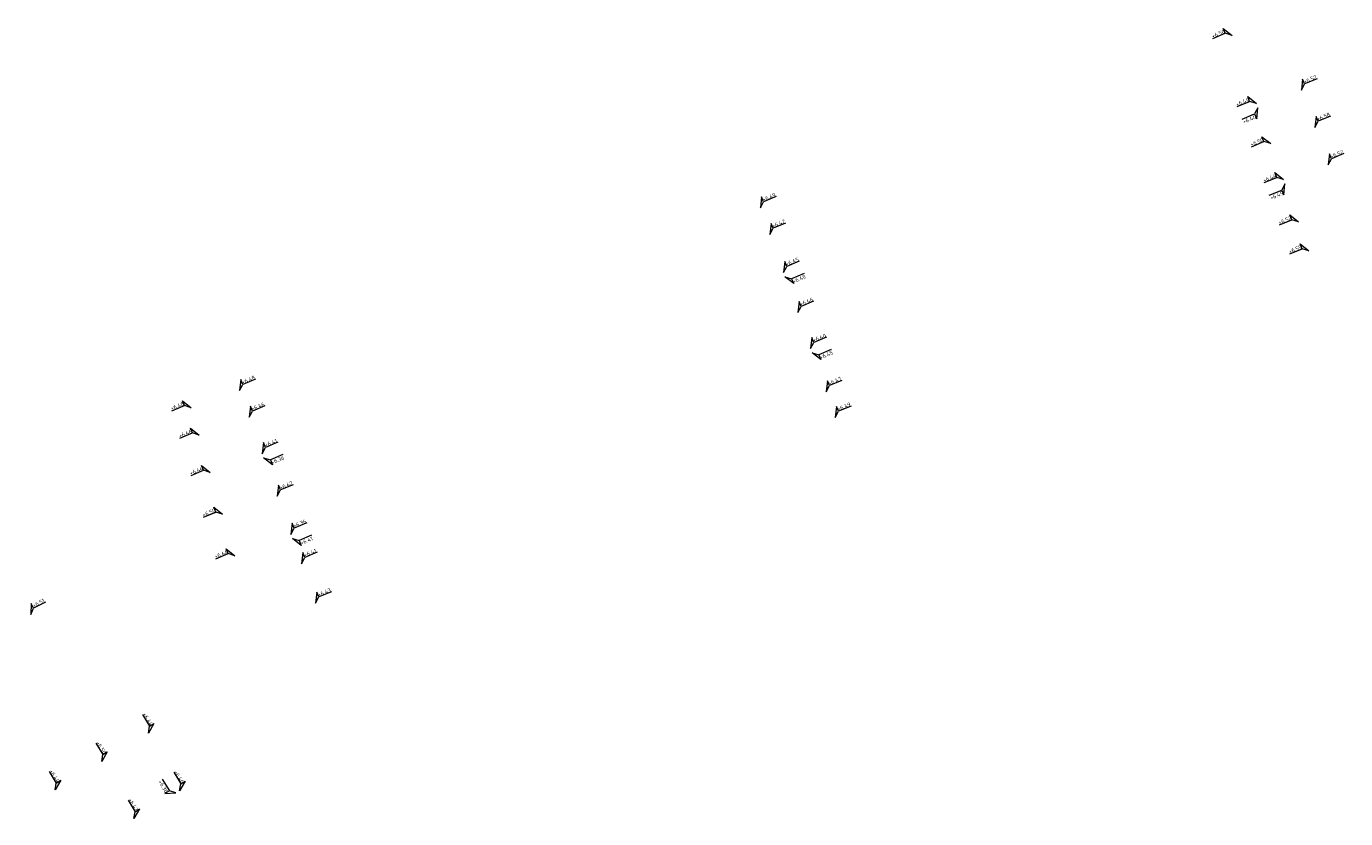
# Model space of a CAD drawing. Header units: metres. Extents: x 155115 to 155402, y 461434 to 461729.
# Tile 27 of 27: x 155242 to 155302, y 461693 to 461729. Entities that reach past the tile are written whole.
import ezdxf
from ezdxf.enums import TextEntityAlignment as Align

# ---------------------------------------------------------------- set-up
doc = ezdxf.new("R2010")
doc.units = ezdxf.units.M
doc.layers.add('X-XX-AL-HOOGTELABEL-S', color=7, linetype='Continuous', lineweight=25)
doc.styles.add('NLCS-ISO', font='NLCS-ISO.ttf')

# ---------------------------------------------------------------- blocks, each defined once
blk = doc.blocks.new('*U4')
at = {"lineweight": 18}
for p, q in [((-8.66, 2.07), (-2.46, 2.07)), ((-2.46, 2.07), (-2.46, 4.47)), ((-2.46, 4.47), (0, 0)), ((0, 0), (-2.46, 2.07))]:
    blk.add_line(p, q, dxfattribs=at)
at = {"lineweight": 18, "style": 'NLCS-ISO'}
blk.add_attdef('...', text='', height=1.8, dxfattribs=at).set_placement((-5.56, 1.65), align=Align.BOTTOM_CENTER)
blk = doc.blocks.new('*U3')
at = {"lineweight": 18}
for p, q in [((2.46, 4.47), (0, 0)), ((0, 0), (2.46, 2.07)), ((2.46, 2.07), (2.46, 4.47)), ((8.66, 2.07), (2.46, 2.07))]:
    blk.add_line(p, q, dxfattribs=at)
at = {"lineweight": 18, "style": 'NLCS-ISO'}
blk.add_attdef('...', text='', height=1.8, dxfattribs=at).set_placement((5.56, 1.65), align=Align.BOTTOM_CENTER)

msp = doc.modelspace()

# ---------------------------------------------------------------- block references
at = {"layer": 'X-XX-AL-HOOGTELABEL-S', "xscale": 0.1, "yscale": 0.1, "zscale": 0.1}
for name, p, rotation, values in [('*U4', (155297.005, 461728.426), 22.33527525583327, {'...': '+6.50'}), ('*U3', (155300.182, 461725.921), 22.33527525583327, {'...': '+6.52'}), ('*U4', (155298.12, 461725.305), 22.33527525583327, {'...': '+6.49'}), ('*U3', (155300.795, 461724.207), 22.33527525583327, {'...': '+6.58'}), ('*U4', (155298.776, 461723.469), 22.33527525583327, {'...': '+6.50'}), ('*U3', (155301.407, 461722.493), 22.33527525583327, {'...': '+6.52'}), ('*U4', (155299.365, 461721.821), 22.33527525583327, {'...': '+6.44'}), ('*U3', (155275.404, 461720.526), 22.33527525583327, {'...': '+6.49'}), ('*U3', (155275.838, 461719.31), 22.33527525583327, {'...': '+6.42'}), ('*U4', (155300.057, 461719.885), 22.33527525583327, {'...': '+6.52'}), ('*U4', (155300.531, 461718.559), 22.33527525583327, {'...': '+6.55'}), ('*U3', (155276.461, 461717.566), 22.33527525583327, {'...': '+6.45'}), ('*U3', (155277.117, 461715.73), 22.33527525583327, {'...': '+6.46'}), ('*U3', (155277.706, 461714.082), 22.33527525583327, {'...': '+6.40'}), ('*U3', (155251.552, 461712.159), 22.33527525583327, {'...': '+6.48'}), ('*U3', (155278.413, 461712.104), 22.33527525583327, {'...': '+6.47'}), ('*U4', (155249.326, 461711.377), 22.33527525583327, {'...': '+6.48'}), ('*U3', (155251.989, 461710.937), 22.33527525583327, {'...': '+6.46'}), ('*U3', (155278.832, 461710.931), 22.33527525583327, {'...': '+6.49'}), ('*U4', (155249.699, 461710.121), 22.33527525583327, {'...': '+6.46'}), ('*U3', (155252.584, 461709.271), 22.33527525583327, {'...': '+6.41'}), ('*U4', (155250.204, 461708.417), 22.33527525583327, {'...': '+6.44'}), ('*U3', (155253.278, 461707.33), 22.33527525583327, {'...': '+6.42'}), ('*U4', (155250.773, 461706.501), 22.33527525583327, {'...': '+6.50'}), ('*U3', (155253.904, 461705.577), 22.33527525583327, {'...': '+6.36'}), ('*U4', (155251.338, 461704.596), 22.33527525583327, {'...': '+6.44'}), ('*U3', (155254.384, 461704.234), 22.33527525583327, {'...': '+6.41'}), ('*U3', (155255.031, 461702.424), 22.33527525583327, {'...': '+6.43'}), ('*U3', (155241.984, 461701.907), 26.55025936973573, {'...': '+6.51'}), ('*U4', (155247.374, 461696.477), 301.3739453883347, {'...': '+6.44'}), ('*U4', (155245.235, 461695.172), 301.3739453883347, {'...': '+6.50'}), ('*U4', (155243.103, 461693.872), 301.3739453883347, {'...': '+6.44'}), ('*U4', (155248.805, 461693.835), 301.3739453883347, {'...': '+6.46'}), ('*U4', (155246.713, 461692.56), 301.3739453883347, {'...': '+6.42'})]:
    msp.add_blockref(name, p, dxfattribs=dict(at, rotation=rotation)).add_auto_attribs(values)
at = {"layer": 'X-XX-AL-HOOGTELABEL-S'}
ref = msp.add_blockref('*U4', (155298.188, 461725.117), dxfattribs=dict(at, xscale=-0.09999999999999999, yscale=0.1, zscale=0.1, rotation=202.8116143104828))
ref.add_attrib('...', '+6.44', dxfattribs={"layer": '0', "lineweight": 18, "height": 0.18, "rotation": 22.81161, "style": 'NLCS-ISO'}).set_placement((155297.864, 461724.451), align=Align.BOTTOM_CENTER)
ref = msp.add_blockref('*U4', (155299.432, 461721.633), dxfattribs=dict(at, xscale=-0.1, yscale=0.1, zscale=0.1, rotation=202.8116143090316))
ref.add_attrib('...', '+6.49', dxfattribs={"layer": '0', "lineweight": 18, "height": 0.18, "rotation": 22.81161, "style": 'NLCS-ISO'}).set_placement((155299.109, 461720.966), align=Align.BOTTOM_CENTER)
ref = msp.add_blockref('*U3', (155276.529, 461717.378), dxfattribs=dict(at, xscale=-0.1, yscale=0.09999999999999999, zscale=0.1, rotation=202.8116143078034))
ref.add_attrib('...', '+6.40', dxfattribs={"layer": '0', "lineweight": 18, "height": 0.18, "rotation": 22.81161, "style": 'NLCS-ISO'}).set_placement((155277.231, 461717.143), align=Align.BOTTOM_CENTER)
ref = msp.add_blockref('*U3', (155277.774, 461713.894), dxfattribs=dict(at, xscale=-0.1, yscale=0.1, zscale=0.1, rotation=202.8116143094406))
ref.add_attrib('...', '+6.45', dxfattribs={"layer": '0', "lineweight": 18, "height": 0.18, "rotation": 22.81161, "style": 'NLCS-ISO'}).set_placement((155278.476, 461713.659), align=Align.BOTTOM_CENTER)
ref = msp.add_blockref('*U3', (155252.652, 461709.082), dxfattribs=dict(at, xscale=-0.1, yscale=0.1, zscale=0.1, rotation=202.8116143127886))
ref.add_attrib('...', '+6.36', dxfattribs={"layer": '0', "lineweight": 18, "height": 0.18, "rotation": 22.81161, "style": 'NLCS-ISO'}).set_placement((155253.354, 461708.848), align=Align.BOTTOM_CENTER)
ref = msp.add_blockref('*U3', (155253.971, 461705.389), dxfattribs=dict(at, xscale=-0.1, yscale=0.1, zscale=0.1, rotation=202.811614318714))
ref.add_attrib('...', '+6.41', dxfattribs={"layer": '0', "lineweight": 18, "height": 0.18, "rotation": 22.81161, "style": 'NLCS-ISO'}).set_placement((155254.674, 461705.154), align=Align.BOTTOM_CENTER)
ref = msp.add_blockref('*U4', (155248.637, 461693.733), dxfattribs=dict(at, xscale=-0.1, yscale=0.1, zscale=0.1, rotation=121.3739448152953))
ref.add_attrib('...', '+6.36', dxfattribs={"layer": '0', "lineweight": 18, "height": 0.18, "rotation": 301.37394, "style": 'NLCS-ISO'}).set_placement((155247.93, 461693.954), align=Align.BOTTOM_CENTER)

doc.saveas('drawing.dxf')
